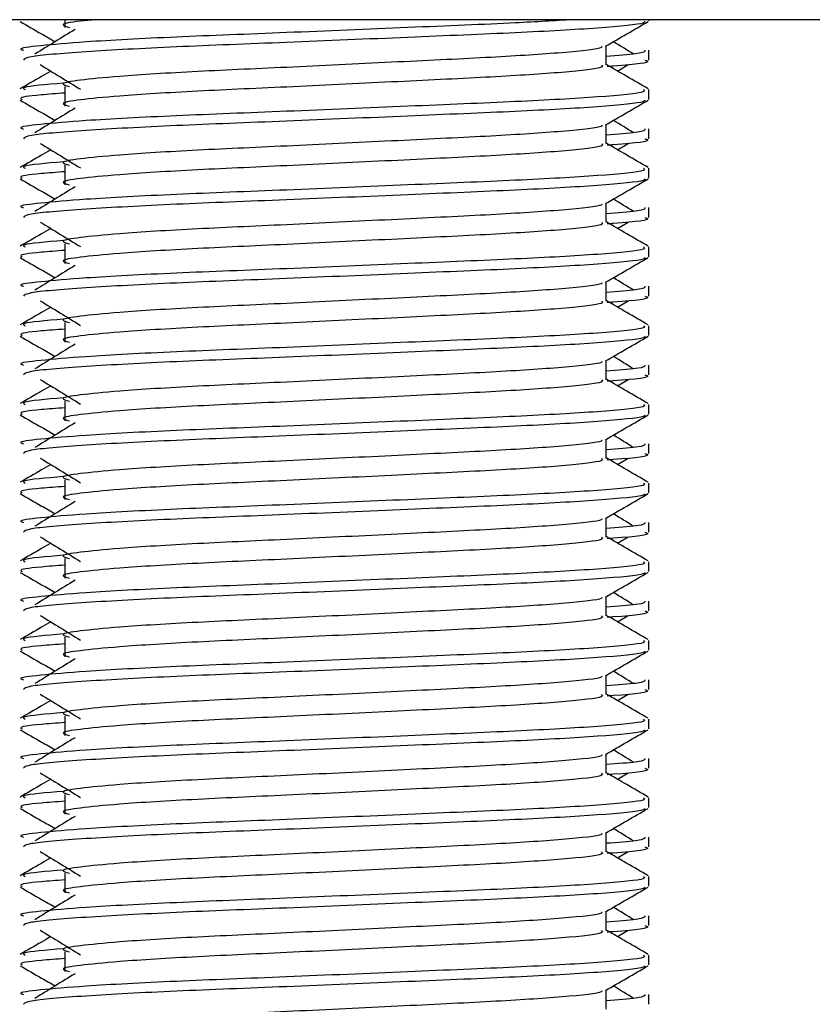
# Model space of a CAD drawing. Header units: millimetres. Extents: x 0 to 420, y 0 to 297.
# Tile 54 of 63: x 342.26 to 345.35, y 154.88 to 158.72. Entities that reach past the tile are written whole.
import ezdxf

# ---------------------------------------------------------------- set-up
doc = ezdxf.new("R2010")
doc.units = ezdxf.units.MM

msp = doc.modelspace()

# ---------------------------------------------------------------- linework, layer by layer
at = {"color": 7, "linetype": 'Continuous', "lineweight": 25}
for p, q in [((350.0075, 158.7212), (336.9732, 158.7212)), ((342.4401, 158.7212), (342.4401, 158.6914)), ((344.7171, 158.7171), (344.7171, 158.7212)), ((344.5511, 158.5449), (344.5511, 158.6197)), ((344.7171, 158.5639), (344.7171, 158.6021)), ((344.5953, 158.5209), (344.6364, 158.546)), ((342.4401, 158.4614), (342.4401, 158.3847)), ((344.7171, 158.4105), (344.7171, 158.4487)), ((344.5511, 158.2382), (344.5511, 158.313)), ((344.7171, 158.2572), (344.7171, 158.2954)), ((344.5953, 158.2142), (344.6364, 158.2393)), ((342.4401, 158.1547), (342.4401, 158.078)), ((344.7171, 158.1038), (344.7171, 158.142)), ((344.5511, 157.9315), (344.5511, 158.0063)), ((344.7171, 157.9505), (344.7171, 157.9887)), ((344.5953, 157.9075), (344.6364, 157.9326)), ((342.4401, 157.848), (342.4401, 157.7713)), ((344.7171, 157.7971), (344.7171, 157.8353)), ((344.5511, 157.6248), (344.5511, 157.6996)), ((344.7171, 157.6438), (344.7171, 157.682)), ((344.5953, 157.6008), (344.6364, 157.6259)), ((342.4401, 157.5413), (342.4401, 157.4646)), ((344.7171, 157.4904), (344.7171, 157.5286)), ((344.5511, 157.3181), (344.5511, 157.3929)), ((344.7171, 157.3371), (344.7171, 157.3753)), ((344.5953, 157.2941), (344.6364, 157.3192)), ((342.4401, 157.2346), (342.4401, 157.1579)), ((344.7171, 157.1837), (344.7171, 157.2219)), ((344.5511, 157.0114), (344.5511, 157.0862)), ((344.7171, 157.0304), (344.7171, 157.0686)), ((344.5953, 156.9874), (344.6364, 157.0126)), ((342.4401, 156.9279), (342.4401, 156.8513)), ((344.7171, 156.877), (344.7171, 156.9152)), ((344.5511, 156.7047), (344.5511, 156.7795)), ((344.7171, 156.7237), (344.7171, 156.7619)), ((344.5953, 156.6807), (344.6364, 156.7059)), ((342.4401, 156.6212), (342.4401, 156.5446)), ((344.7171, 156.5703), (344.7171, 156.6086)), ((344.5511, 156.398), (344.5511, 156.4728)), ((344.7171, 156.417), (344.7171, 156.4553)), ((344.5953, 156.374), (344.6364, 156.3992)), ((342.4401, 156.3145), (342.4401, 156.2379)), ((344.7171, 156.2636), (344.7171, 156.3019)), ((344.5511, 156.0914), (344.5511, 156.1661)), ((344.7171, 156.1103), (344.7171, 156.1486)), ((344.5953, 156.0673), (344.6364, 156.0925)), ((342.4401, 156.0079), (342.4401, 155.9312)), ((344.7171, 155.9569), (344.7171, 155.9952)), ((344.5511, 155.7847), (344.5511, 155.8594)), ((344.7171, 155.8036), (344.7171, 155.8419)), ((344.5953, 155.7607), (344.6364, 155.7858)), ((342.4401, 155.7012), (342.4401, 155.6245)), ((344.7171, 155.6502), (344.7171, 155.6885)), ((344.5511, 155.478), (344.5511, 155.5528)), ((344.7171, 155.497), (344.7171, 155.5352)), ((344.5953, 155.454), (344.6364, 155.4791)), ((342.4401, 155.3945), (342.4401, 155.3178)), ((344.7171, 155.3436), (344.7171, 155.3818)), ((344.5511, 155.1713), (344.5511, 155.2461)), ((344.7171, 155.1903), (344.7171, 155.2285)), ((344.5953, 155.1473), (344.6364, 155.1724)), ((342.4401, 155.0878), (342.4401, 155.0111)), ((344.7171, 155.0369), (344.7171, 155.0751)), ((344.5511, 154.8646), (344.5511, 154.9394)), ((344.7171, 154.8836), (344.7171, 154.9218))]:
    msp.add_line(p, q, dxfattribs=at)
for points, knots in [([(344.4197, 158.7212), (344.3498, 158.717), (344.1799, 158.7067), (343.7771, 158.6908), (343.3067, 158.6705), (342.8579, 158.6535), (342.5252, 158.6361), (342.3387, 158.6195), (342.2535, 158.6094), (342.2741, 158.6035), (342.2789, 158.6021)], [0, 0, 0, 0, 0.107555, 0.261631, 0.420083, 0.572451, 0.728645, 0.848713, 0.964716, 1, 1, 1, 1]), ([(342.2665, 158.7141), (342.2942, 158.698), (342.3395, 158.6718), (342.3847, 158.6456), (342.4022, 158.6355)], [0, 0, 0, 0, 0.61317, 1, 1, 1, 1]), ([(344.7024, 158.7138), (344.7015, 158.7119), (344.6976, 158.704), (344.5391, 158.6881), (344.2149, 158.6702), (343.7797, 158.6524), (343.3064, 158.6322), (342.8564, 158.6152), (342.5023, 158.5962), (342.2889, 158.5781), (342.2823, 158.5681), (342.2795, 158.5639)], [0, 0, 0, 0, 0.0399117, 0.1661575, 0.2890582, 0.4118359, 0.5381002, 0.6595169, 0.7839817, 0.9096926, 1, 1, 1, 1]), ([(342.5609, 158.7212), (342.5399, 158.7193), (342.4668, 158.7125), (342.4166, 158.7031), (342.4452, 158.6948), (342.458, 158.6911)], [0, 0, 0, 0, 0.182373, 0.635978, 1, 1, 1, 1]), ([(344.5478, 158.6177), (344.5755, 158.6338), (344.631, 158.6659), (344.6864, 158.698), (344.7142, 158.7141)], [0, 0, 0, 0, 0.499936, 1, 1, 1, 1]), ([(342.4798, 158.683), (342.4536, 158.667), (342.4014, 158.635), (342.3492, 158.603), (342.3231, 158.587)], [0, 0, 0, 0, 0.49999, 1, 1, 1, 1]), ([(344.5323, 158.6175), (344.5335, 158.6158), (344.5392, 158.6081), (344.3947, 158.5923), (344.1174, 158.5744), (343.7404, 158.5566), (343.331, 158.5363), (342.9433, 158.5193), (342.6568, 158.5019), (342.4917, 158.4853), (342.4146, 158.473), (342.4447, 158.4648), (342.4581, 158.4611)], [0, 0, 0, 0, 0.0351066, 0.1561349, 0.2739528, 0.3916527, 0.5126988, 0.6290926, 0.7484115, 0.8401345, 0.9287498, 1, 1, 1, 1]), ([(344.6575, 158.587), (344.6315, 158.603), (344.6051, 158.6192), (344.5787, 158.6353), (344.5785, 158.6355)], [0, 0, 0, 0, 0.9898318, 1, 1, 1, 1]), ([(344.7017, 158.6021), (344.7024, 158.5975), (344.7036, 158.5898), (344.5954, 158.5813), (344.5511, 158.5779)], [0, 0, 0, 0, 0.590683, 1, 1, 1, 1]), ([(342.3443, 158.546), (342.3704, 158.53), (342.4227, 158.498), (342.4749, 158.466), (342.501, 158.45)], [0, 0, 0, 0, 0.500011, 1, 1, 1, 1]), ([(344.5327, 158.5446), (344.5361, 158.5417), (344.5462, 158.5328), (344.3969, 158.5156), (344.1169, 158.4977), (343.7406, 158.4799), (343.331, 158.4596), (342.9433, 158.4427), (342.6568, 158.4253), (342.4917, 158.4086), (342.4146, 158.3964), (342.4446, 158.3881), (342.458, 158.3844)], [0, 0, 0, 0, 0.059132, 0.177163, 0.292064, 0.406849, 0.524898, 0.638409, 0.754774, 0.844226, 0.930647, 1, 1, 1, 1]), ([(344.7148, 158.4518), (344.687, 158.4678), (344.6325, 158.4994), (344.5779, 158.5309), (344.5511, 158.5465)], [0, 0, 0, 0, 0.508368, 1, 1, 1, 1]), ([(344.7012, 158.5639), (344.7057, 158.5624), (344.7286, 158.5551), (344.6695, 158.5459), (344.5624, 158.5391), (344.5544, 158.5386)], [0, 0, 0, 0, 0.18373, 0.938556, 1, 1, 1, 1]), ([(342.3853, 158.5209), (342.3732, 158.5139), (342.3334, 158.4908), (342.2936, 158.4678), (342.2659, 158.4518)], [0, 0, 0, 0, 0.303338, 1, 1, 1, 1]), ([(342.4333, 158.4738), (342.3669, 158.4682), (342.2649, 158.4595), (342.2797, 158.4515), (342.2848, 158.4487)], [0, 0, 0, 0, 0.651043, 1, 1, 1, 1]), ([(344.6958, 158.4487), (344.6997, 158.4458), (344.7112, 158.4369), (344.5387, 158.4198), (344.2149, 158.4019), (343.7798, 158.384), (343.306, 158.3638), (342.8581, 158.3468), (342.5252, 158.3294), (342.3387, 158.3128), (342.2535, 158.3027), (342.2741, 158.2968), (342.2789, 158.2954)], [0, 0, 0, 0, 0.061077, 0.184512, 0.304677, 0.424721, 0.548174, 0.666888, 0.788581, 0.882129, 0.97251, 1, 1, 1, 1]), ([(342.4401, 158.4352), (342.4075, 158.4328), (342.3073, 158.4255), (342.2595, 158.4177), (342.2711, 158.4118), (342.2737, 158.4105)], [0, 0, 0, 0, 0.270543, 0.831179, 1, 1, 1, 1]), ([(342.2665, 158.4074), (342.2942, 158.3913), (342.3395, 158.3651), (342.3847, 158.3389), (342.4022, 158.3288)], [0, 0, 0, 0, 0.61317, 1, 1, 1, 1]), ([(344.7024, 158.4072), (344.7015, 158.4053), (344.6976, 158.3973), (344.5391, 158.3814), (344.2149, 158.3636), (343.7797, 158.3457), (343.3064, 158.3255), (342.8564, 158.3085), (342.5023, 158.2895), (342.2889, 158.2714), (342.2823, 158.2614), (342.2795, 158.2572)], [0, 0, 0, 0, 0.039912, 0.166158, 0.289058, 0.411836, 0.5381, 0.659517, 0.783982, 0.909693, 1, 1, 1, 1]), ([(344.5478, 158.311), (344.5755, 158.3271), (344.631, 158.3592), (344.6864, 158.3913), (344.7142, 158.4074)], [0, 0, 0, 0, 0.499936, 1, 1, 1, 1]), ([(342.4798, 158.3763), (342.4536, 158.3603), (342.4014, 158.3283), (342.3492, 158.2963), (342.3231, 158.2803)], [0, 0, 0, 0, 0.49999, 1, 1, 1, 1]), ([(344.5323, 158.3108), (344.5335, 158.3091), (344.5392, 158.3014), (344.3947, 158.2856), (344.1174, 158.2677), (343.7404, 158.2499), (343.331, 158.2296), (342.9433, 158.2127), (342.6568, 158.1952), (342.4917, 158.1786), (342.4146, 158.1664), (342.4447, 158.1581), (342.4581, 158.1544)], [0, 0, 0, 0, 0.0351066, 0.1561349, 0.2739528, 0.3916527, 0.5126988, 0.6290926, 0.7484115, 0.8401345, 0.9287498, 1, 1, 1, 1]), ([(344.6575, 158.2803), (344.6315, 158.2963), (344.6051, 158.3125), (344.5787, 158.3286), (344.5785, 158.3288)], [0, 0, 0, 0, 0.989832, 1, 1, 1, 1]), ([(344.7017, 158.2954), (344.7024, 158.2908), (344.7036, 158.2831), (344.5954, 158.2746), (344.5511, 158.2712)], [0, 0, 0, 0, 0.590683, 1, 1, 1, 1]), ([(342.3443, 158.2393), (342.3704, 158.2233), (342.4227, 158.1913), (342.4749, 158.1593), (342.501, 158.1433)], [0, 0, 0, 0, 0.500011, 1, 1, 1, 1]), ([(344.5327, 158.238), (344.5361, 158.235), (344.5462, 158.2261), (344.3969, 158.2089), (344.1169, 158.191), (343.7406, 158.1732), (343.331, 158.153), (342.9433, 158.136), (342.6568, 158.1186), (342.4917, 158.1019), (342.4146, 158.0897), (342.4446, 158.0814), (342.458, 158.0777)], [0, 0, 0, 0, 0.059132, 0.177163, 0.292064, 0.406849, 0.524898, 0.638409, 0.754774, 0.844226, 0.930647, 1, 1, 1, 1]), ([(344.7148, 158.1451), (344.687, 158.1611), (344.6325, 158.1927), (344.5779, 158.2243), (344.5511, 158.2398)], [0, 0, 0, 0, 0.508368, 1, 1, 1, 1]), ([(344.7012, 158.2572), (344.7057, 158.2557), (344.7286, 158.2484), (344.6695, 158.2392), (344.5624, 158.2324), (344.5544, 158.2319)], [0, 0, 0, 0, 0.18373, 0.938556, 1, 1, 1, 1]), ([(342.3853, 158.2142), (342.3732, 158.2072), (342.3334, 158.1841), (342.2936, 158.1611), (342.2659, 158.1451)], [0, 0, 0, 0, 0.3033381, 1, 1, 1, 1]), ([(342.4333, 158.1671), (342.3669, 158.1615), (342.2649, 158.1528), (342.2797, 158.1448), (342.2848, 158.142)], [0, 0, 0, 0, 0.651043, 1, 1, 1, 1]), ([(344.6958, 158.142), (344.6997, 158.1391), (344.7112, 158.1302), (344.5387, 158.1131), (344.2149, 158.0952), (343.7798, 158.0774), (343.306, 158.0571), (342.8581, 158.0401), (342.5252, 158.0227), (342.3387, 158.0061), (342.2535, 157.996), (342.2741, 157.9901), (342.2789, 157.9887)], [0, 0, 0, 0, 0.061077, 0.184512, 0.304677, 0.424721, 0.548174, 0.666888, 0.788581, 0.882129, 0.97251, 1, 1, 1, 1]), ([(342.4401, 158.1285), (342.4075, 158.1262), (342.3073, 158.1188), (342.2595, 158.111), (342.2711, 158.1051), (342.2737, 158.1038)], [0, 0, 0, 0, 0.270543, 0.831179, 1, 1, 1, 1]), ([(342.2665, 158.1007), (342.2942, 158.0846), (342.3395, 158.0584), (342.3847, 158.0323), (342.4022, 158.0221)], [0, 0, 0, 0, 0.61317, 1, 1, 1, 1]), ([(344.7024, 158.1005), (344.7015, 158.0986), (344.6976, 158.0906), (344.5391, 158.0747), (344.2149, 158.0569), (343.7797, 158.039), (343.3064, 158.0188), (342.8564, 158.0018), (342.5023, 157.9828), (342.2889, 157.9647), (342.2823, 157.9547), (342.2795, 157.9505)], [0, 0, 0, 0, 0.039912, 0.166158, 0.289058, 0.411836, 0.5381, 0.659517, 0.783982, 0.909693, 1, 1, 1, 1]), ([(344.5478, 158.0044), (344.5755, 158.0204), (344.631, 158.0525), (344.6864, 158.0846), (344.7142, 158.1007)], [0, 0, 0, 0, 0.499936, 1, 1, 1, 1]), ([(342.4798, 158.0696), (342.4536, 158.0536), (342.4014, 158.0216), (342.3492, 157.9896), (342.3231, 157.9736)], [0, 0, 0, 0, 0.49999, 1, 1, 1, 1]), ([(344.5323, 158.0041), (344.5335, 158.0024), (344.5392, 157.9947), (344.3947, 157.9789), (344.1174, 157.961), (343.7404, 157.9432), (343.331, 157.9229), (342.9433, 157.906), (342.6568, 157.8886), (342.4917, 157.8719), (342.4146, 157.8597), (342.4447, 157.8514), (342.4581, 157.8477)], [0, 0, 0, 0, 0.0351066, 0.1561349, 0.2739528, 0.3916527, 0.5126988, 0.6290926, 0.7484115, 0.8401345, 0.9287498, 1, 1, 1, 1]), ([(344.6575, 157.9736), (344.6315, 157.9896), (344.6051, 158.0058), (344.5787, 158.022), (344.5785, 158.0221)], [0, 0, 0, 0, 0.989832, 1, 1, 1, 1]), ([(344.7017, 157.9887), (344.7024, 157.9841), (344.7036, 157.9764), (344.5954, 157.9679), (344.5511, 157.9645)], [0, 0, 0, 0, 0.590683, 1, 1, 1, 1]), ([(342.3443, 157.9326), (342.3704, 157.9166), (342.4227, 157.8846), (342.4749, 157.8526), (342.501, 157.8366)], [0, 0, 0, 0, 0.500011, 1, 1, 1, 1]), ([(344.5327, 157.9313), (344.5361, 157.9283), (344.5462, 157.9194), (344.3969, 157.9022), (344.1169, 157.8844), (343.7406, 157.8665), (343.331, 157.8463), (342.9433, 157.8293), (342.6568, 157.8119), (342.4917, 157.7952), (342.4146, 157.783), (342.4446, 157.7747), (342.458, 157.7711)], [0, 0, 0, 0, 0.059132, 0.177163, 0.292064, 0.406849, 0.524898, 0.638409, 0.754774, 0.844226, 0.930647, 1, 1, 1, 1]), ([(344.7148, 157.8384), (344.687, 157.8544), (344.6325, 157.886), (344.5779, 157.9176), (344.5511, 157.9331)], [0, 0, 0, 0, 0.508368, 1, 1, 1, 1]), ([(344.7012, 157.9505), (344.7057, 157.949), (344.7286, 157.9417), (344.6695, 157.9325), (344.5624, 157.9257), (344.5544, 157.9252)], [0, 0, 0, 0, 0.18373, 0.938556, 1, 1, 1, 1]), ([(342.3853, 157.9075), (342.3732, 157.9005), (342.3334, 157.8775), (342.2936, 157.8544), (342.2659, 157.8384)], [0, 0, 0, 0, 0.3033381, 1, 1, 1, 1]), ([(342.4333, 157.8604), (342.3669, 157.8548), (342.2649, 157.8461), (342.2797, 157.8381), (342.2848, 157.8353)], [0, 0, 0, 0, 0.651043, 1, 1, 1, 1]), ([(344.6958, 157.8353), (344.6997, 157.8324), (344.7112, 157.8235), (344.5387, 157.8064), (344.2149, 157.7885), (343.7798, 157.7707), (343.306, 157.7504), (342.8581, 157.7335), (342.5252, 157.7161), (342.3387, 157.6994), (342.2535, 157.6894), (342.2741, 157.6834), (342.2789, 157.682)], [0, 0, 0, 0, 0.0610772, 0.1845123, 0.3046768, 0.4247211, 0.5481742, 0.6668878, 0.7885815, 0.8821287, 0.9725098, 1, 1, 1, 1]), ([(342.4401, 157.8219), (342.4075, 157.8195), (342.3073, 157.8121), (342.2595, 157.8044), (342.2711, 157.7984), (342.2737, 157.7971)], [0, 0, 0, 0, 0.270543, 0.831179, 1, 1, 1, 1]), ([(342.2665, 157.794), (342.2942, 157.7779), (342.3395, 157.7518), (342.3847, 157.7256), (342.4022, 157.7154)], [0, 0, 0, 0, 0.61317, 1, 1, 1, 1]), ([(344.7024, 157.7938), (344.7015, 157.7919), (344.6976, 157.784), (344.5391, 157.7681), (344.2149, 157.7502), (343.7797, 157.7323), (343.3064, 157.7121), (342.8564, 157.6951), (342.5023, 157.6761), (342.2889, 157.6581), (342.2823, 157.648), (342.2795, 157.6438)], [0, 0, 0, 0, 0.039912, 0.166158, 0.289058, 0.411836, 0.5381, 0.659517, 0.783982, 0.909693, 1, 1, 1, 1]), ([(344.5478, 157.6977), (344.5755, 157.7137), (344.631, 157.7458), (344.6864, 157.7779), (344.7142, 157.794)], [0, 0, 0, 0, 0.499936, 1, 1, 1, 1]), ([(342.4798, 157.763), (342.4536, 157.747), (342.4014, 157.7149), (342.3492, 157.6829), (342.3231, 157.6669)], [0, 0, 0, 0, 0.49999, 1, 1, 1, 1]), ([(344.5323, 157.6974), (344.5335, 157.6957), (344.5392, 157.688), (344.3947, 157.6722), (344.1174, 157.6543), (343.7404, 157.6365), (343.331, 157.6162), (342.9433, 157.5993), (342.6568, 157.5819), (342.4917, 157.5652), (342.4146, 157.553), (342.4447, 157.5447), (342.4581, 157.541)], [0, 0, 0, 0, 0.0351066, 0.1561349, 0.2739528, 0.3916527, 0.5126988, 0.6290926, 0.7484115, 0.8401345, 0.9287498, 1, 1, 1, 1]), ([(344.6575, 157.6669), (344.6315, 157.6829), (344.6051, 157.6991), (344.5787, 157.7153), (344.5785, 157.7154)], [0, 0, 0, 0, 0.989832, 1, 1, 1, 1]), ([(344.7017, 157.682), (344.7024, 157.6774), (344.7036, 157.6697), (344.5954, 157.6613), (344.5511, 157.6578)], [0, 0, 0, 0, 0.590683, 1, 1, 1, 1]), ([(342.3443, 157.6259), (342.3704, 157.6099), (342.4227, 157.5779), (342.4749, 157.5459), (342.501, 157.5299)], [0, 0, 0, 0, 0.500011, 1, 1, 1, 1]), ([(344.5327, 157.6246), (344.5361, 157.6216), (344.5462, 157.6127), (344.3969, 157.5956), (344.1169, 157.5777), (343.7406, 157.5598), (343.331, 157.5396), (342.9433, 157.5226), (342.6568, 157.5052), (342.4917, 157.4886), (342.4146, 157.4763), (342.4446, 157.468), (342.458, 157.4644)], [0, 0, 0, 0, 0.059132, 0.177163, 0.292064, 0.406849, 0.524898, 0.638409, 0.754774, 0.844226, 0.930647, 1, 1, 1, 1]), ([(344.7148, 157.5317), (344.687, 157.5477), (344.6325, 157.5793), (344.5779, 157.6109), (344.5511, 157.6264)], [0, 0, 0, 0, 0.508368, 1, 1, 1, 1]), ([(344.7012, 157.6438), (344.7057, 157.6423), (344.7286, 157.635), (344.6695, 157.6259), (344.5624, 157.619), (344.5544, 157.6185)], [0, 0, 0, 0, 0.18373, 0.938556, 1, 1, 1, 1]), ([(342.3853, 157.6008), (342.3732, 157.5938), (342.3334, 157.5708), (342.2936, 157.5477), (342.2659, 157.5317)], [0, 0, 0, 0, 0.3033381, 1, 1, 1, 1]), ([(342.4333, 157.5538), (342.3669, 157.5481), (342.2649, 157.5394), (342.2797, 157.5314), (342.2848, 157.5286)], [0, 0, 0, 0, 0.651043, 1, 1, 1, 1]), ([(344.6958, 157.5286), (344.6997, 157.5257), (344.7112, 157.5168), (344.5387, 157.4997), (344.2149, 157.4818), (343.7798, 157.464), (343.306, 157.4437), (342.8581, 157.4268), (342.5252, 157.4094), (342.3387, 157.3927), (342.2535, 157.3827), (342.2741, 157.3767), (342.2789, 157.3753)], [0, 0, 0, 0, 0.0610772, 0.1845123, 0.3046768, 0.4247211, 0.5481742, 0.6668878, 0.7885815, 0.8821287, 0.9725098, 1, 1, 1, 1]), ([(342.4401, 157.5152), (342.4075, 157.5128), (342.3073, 157.5054), (342.2595, 157.4977), (342.2711, 157.4917), (342.2737, 157.4904)], [0, 0, 0, 0, 0.270543, 0.831179, 1, 1, 1, 1]), ([(342.2665, 157.4873), (342.2942, 157.4712), (342.3395, 157.4451), (342.3847, 157.4189), (342.4022, 157.4087)], [0, 0, 0, 0, 0.61317, 1, 1, 1, 1]), ([(344.7024, 157.4871), (344.7015, 157.4852), (344.6976, 157.4773), (344.5391, 157.4614), (344.2149, 157.4435), (343.7797, 157.4256), (343.3064, 157.4054), (342.8564, 157.3884), (342.5023, 157.3695), (342.2889, 157.3514), (342.2823, 157.3413), (342.2795, 157.3371)], [0, 0, 0, 0, 0.039912, 0.166158, 0.289058, 0.411836, 0.5381, 0.659517, 0.783982, 0.909693, 1, 1, 1, 1]), ([(344.5478, 157.391), (344.5755, 157.407), (344.631, 157.4391), (344.6864, 157.4712), (344.7142, 157.4873)], [0, 0, 0, 0, 0.499936, 1, 1, 1, 1]), ([(342.4798, 157.4563), (342.4536, 157.4403), (342.4014, 157.4082), (342.3492, 157.3762), (342.3231, 157.3602)], [0, 0, 0, 0, 0.49999, 1, 1, 1, 1]), ([(344.5323, 157.3907), (344.5335, 157.389), (344.5392, 157.3813), (344.3947, 157.3655), (344.1174, 157.3477), (343.7404, 157.3298), (343.331, 157.3096), (342.9433, 157.2926), (342.6568, 157.2752), (342.4917, 157.2585), (342.4146, 157.2463), (342.4447, 157.238), (342.4581, 157.2343)], [0, 0, 0, 0, 0.0351066, 0.1561349, 0.2739528, 0.3916527, 0.5126988, 0.6290926, 0.7484115, 0.8401345, 0.9287498, 1, 1, 1, 1]), ([(344.6575, 157.3602), (344.6315, 157.3762), (344.6051, 157.3924), (344.5787, 157.4086), (344.5785, 157.4087)], [0, 0, 0, 0, 0.989832, 1, 1, 1, 1]), ([(344.7017, 157.3753), (344.7024, 157.3707), (344.7036, 157.363), (344.5954, 157.3546), (344.5511, 157.3511)], [0, 0, 0, 0, 0.590683, 1, 1, 1, 1]), ([(342.3443, 157.3192), (342.3704, 157.3032), (342.4227, 157.2712), (342.4749, 157.2392), (342.501, 157.2232)], [0, 0, 0, 0, 0.500011, 1, 1, 1, 1]), ([(344.5327, 157.3179), (344.5361, 157.3149), (344.5462, 157.306), (344.3969, 157.2889), (344.1169, 157.271), (343.7406, 157.2531), (343.331, 157.2329), (342.9433, 157.2159), (342.6568, 157.1985), (342.4917, 157.1819), (342.4146, 157.1696), (342.4446, 157.1614), (342.458, 157.1577)], [0, 0, 0, 0, 0.059132, 0.177163, 0.292064, 0.406849, 0.524898, 0.638409, 0.754774, 0.844226, 0.930647, 1, 1, 1, 1]), ([(344.7148, 157.225), (344.687, 157.241), (344.6325, 157.2726), (344.5779, 157.3042), (344.5511, 157.3197)], [0, 0, 0, 0, 0.508368, 1, 1, 1, 1]), ([(344.7012, 157.3371), (344.7057, 157.3357), (344.7286, 157.3283), (344.6695, 157.3192), (344.5624, 157.3123), (344.5544, 157.3118)], [0, 0, 0, 0, 0.18373, 0.938556, 1, 1, 1, 1]), ([(342.3853, 157.2941), (342.3732, 157.2871), (342.3334, 157.2641), (342.2936, 157.241), (342.2659, 157.225)], [0, 0, 0, 0, 0.303338, 1, 1, 1, 1]), ([(342.4333, 157.2471), (342.3669, 157.2414), (342.2649, 157.2327), (342.2797, 157.2247), (342.2848, 157.2219)], [0, 0, 0, 0, 0.651043, 1, 1, 1, 1]), ([(344.6958, 157.2219), (344.6997, 157.219), (344.7112, 157.2101), (344.5387, 157.193), (344.2149, 157.1751), (343.7798, 157.1573), (343.306, 157.137), (342.8581, 157.1201), (342.5252, 157.1027), (342.3387, 157.086), (342.2535, 157.076), (342.2741, 157.07), (342.2789, 157.0686)], [0, 0, 0, 0, 0.0610772, 0.1845123, 0.3046768, 0.4247211, 0.5481742, 0.6668878, 0.7885815, 0.8821287, 0.9725098, 1, 1, 1, 1]), ([(342.4401, 157.2085), (342.4075, 157.2061), (342.3073, 157.1988), (342.2595, 157.191), (342.2711, 157.1851), (342.2737, 157.1837)], [0, 0, 0, 0, 0.270543, 0.831179, 1, 1, 1, 1]), ([(342.2665, 157.1806), (342.2942, 157.1646), (342.3395, 157.1384), (342.3847, 157.1122), (342.4022, 157.1021)], [0, 0, 0, 0, 0.61317, 1, 1, 1, 1]), ([(344.7024, 157.1804), (344.7015, 157.1785), (344.6976, 157.1706), (344.5391, 157.1547), (344.2149, 157.1368), (343.7797, 157.119), (343.3064, 157.0987), (342.8564, 157.0817), (342.5023, 157.0628), (342.2889, 157.0447), (342.2823, 157.0346), (342.2795, 157.0304)], [0, 0, 0, 0, 0.039912, 0.166158, 0.289058, 0.411836, 0.5381, 0.659517, 0.783982, 0.909693, 1, 1, 1, 1]), ([(344.5478, 157.0843), (344.5755, 157.1003), (344.631, 157.1325), (344.6864, 157.1646), (344.7142, 157.1806)], [0, 0, 0, 0, 0.499936, 1, 1, 1, 1]), ([(342.4798, 157.1496), (342.4536, 157.1336), (342.4014, 157.1016), (342.3492, 157.0695), (342.3231, 157.0535)], [0, 0, 0, 0, 0.49999, 1, 1, 1, 1]), ([(344.5323, 157.084), (344.5335, 157.0823), (344.5392, 157.0746), (344.3947, 157.0588), (344.1174, 157.041), (343.7404, 157.0231), (343.331, 157.0029), (342.9433, 156.9859), (342.6568, 156.9685), (342.4917, 156.9518), (342.4146, 156.9396), (342.4447, 156.9313), (342.4581, 156.9276)], [0, 0, 0, 0, 0.0351066, 0.1561349, 0.2739528, 0.3916527, 0.5126988, 0.6290926, 0.7484115, 0.8401345, 0.9287498, 1, 1, 1, 1]), ([(344.6575, 157.0535), (344.6315, 157.0695), (344.6051, 157.0857), (344.5787, 157.1019), (344.5785, 157.1021)], [0, 0, 0, 0, 0.989832, 1, 1, 1, 1]), ([(344.7017, 157.0686), (344.7024, 157.0641), (344.7036, 157.0563), (344.5954, 157.0479), (344.5511, 157.0444)], [0, 0, 0, 0, 0.590683, 1, 1, 1, 1]), ([(342.3443, 157.0126), (342.3704, 156.9965), (342.4227, 156.9645), (342.4749, 156.9325), (342.501, 156.9165)], [0, 0, 0, 0, 0.500011, 1, 1, 1, 1]), ([(344.5327, 157.0112), (344.5361, 157.0082), (344.5462, 156.9993), (344.3969, 156.9822), (344.1169, 156.9643), (343.7406, 156.9464), (343.331, 156.9262), (342.9433, 156.9092), (342.6568, 156.8918), (342.4917, 156.8752), (342.4146, 156.8629), (342.4446, 156.8547), (342.458, 156.851)], [0, 0, 0, 0, 0.059132, 0.177163, 0.292064, 0.406849, 0.524898, 0.638409, 0.754774, 0.844226, 0.930647, 1, 1, 1, 1]), ([(344.7148, 156.9183), (344.687, 156.9343), (344.6325, 156.9659), (344.5779, 156.9975), (344.5511, 157.013)], [0, 0, 0, 0, 0.508368, 1, 1, 1, 1]), ([(344.7012, 157.0304), (344.7057, 157.029), (344.7286, 157.0216), (344.6695, 157.0125), (344.5624, 157.0056), (344.5544, 157.0051)], [0, 0, 0, 0, 0.18373, 0.938556, 1, 1, 1, 1]), ([(342.3853, 156.9874), (342.3732, 156.9804), (342.3334, 156.9574), (342.2936, 156.9343), (342.2659, 156.9183)], [0, 0, 0, 0, 0.3033381, 1, 1, 1, 1]), ([(342.4333, 156.9404), (342.3669, 156.9347), (342.2649, 156.926), (342.2797, 156.918), (342.2848, 156.9152)], [0, 0, 0, 0, 0.651043, 1, 1, 1, 1]), ([(344.6958, 156.9152), (344.6997, 156.9123), (344.7112, 156.9034), (344.5387, 156.8863), (344.2149, 156.8684), (343.7798, 156.8506), (343.306, 156.8304), (342.8581, 156.8134), (342.5252, 156.796), (342.3387, 156.7793), (342.2535, 156.7693), (342.2741, 156.7633), (342.2789, 156.7619)], [0, 0, 0, 0, 0.061077, 0.184512, 0.304677, 0.424721, 0.548174, 0.666888, 0.788581, 0.882129, 0.97251, 1, 1, 1, 1]), ([(342.4401, 156.9018), (342.4075, 156.8994), (342.3073, 156.8921), (342.2595, 156.8843), (342.2711, 156.8784), (342.2737, 156.877)], [0, 0, 0, 0, 0.270543, 0.831179, 1, 1, 1, 1]), ([(342.2665, 156.8739), (342.2942, 156.8579), (342.3395, 156.8317), (342.3847, 156.8055), (342.4022, 156.7954)], [0, 0, 0, 0, 0.61317, 1, 1, 1, 1]), ([(344.7024, 156.8737), (344.7015, 156.8718), (344.6976, 156.8639), (344.5391, 156.848), (344.2149, 156.8301), (343.7797, 156.8123), (343.3064, 156.792), (342.8564, 156.7751), (342.5023, 156.7561), (342.2889, 156.738), (342.2823, 156.7279), (342.2795, 156.7237)], [0, 0, 0, 0, 0.0399117, 0.1661575, 0.2890582, 0.4118359, 0.5381002, 0.6595169, 0.7839817, 0.9096926, 1, 1, 1, 1]), ([(344.5478, 156.7776), (344.5755, 156.7936), (344.631, 156.8258), (344.6864, 156.8579), (344.7142, 156.8739)], [0, 0, 0, 0, 0.499936, 1, 1, 1, 1]), ([(342.4798, 156.8429), (342.4536, 156.8269), (342.4014, 156.7949), (342.3492, 156.7629), (342.3231, 156.7468)], [0, 0, 0, 0, 0.49999, 1, 1, 1, 1]), ([(344.5323, 156.7774), (344.5335, 156.7756), (344.5392, 156.7679), (344.3947, 156.7521), (344.1174, 156.7343), (343.7404, 156.7164), (343.331, 156.6962), (342.9433, 156.6792), (342.6568, 156.6618), (342.4917, 156.6452), (342.4146, 156.6329), (342.4447, 156.6246), (342.4581, 156.621)], [0, 0, 0, 0, 0.0351066, 0.1561349, 0.2739528, 0.3916527, 0.5126988, 0.6290926, 0.7484115, 0.8401345, 0.9287498, 1, 1, 1, 1]), ([(344.6575, 156.7468), (344.6315, 156.7629), (344.6051, 156.779), (344.5787, 156.7952), (344.5785, 156.7954)], [0, 0, 0, 0, 0.989832, 1, 1, 1, 1]), ([(344.7017, 156.7619), (344.7024, 156.7574), (344.7036, 156.7496), (344.5954, 156.7412), (344.5511, 156.7377)], [0, 0, 0, 0, 0.590683, 1, 1, 1, 1]), ([(342.3443, 156.7059), (342.3704, 156.6899), (342.4227, 156.6578), (342.4749, 156.6258), (342.501, 156.6098)], [0, 0, 0, 0, 0.5000113, 1, 1, 1, 1]), ([(344.5327, 156.7045), (344.5361, 156.7015), (344.5462, 156.6926), (344.3969, 156.6755), (344.1169, 156.6576), (343.7406, 156.6397), (343.331, 156.6195), (342.9433, 156.6025), (342.6568, 156.5851), (342.4917, 156.5685), (342.4146, 156.5562), (342.4446, 156.548), (342.458, 156.5443)], [0, 0, 0, 0, 0.059132, 0.177163, 0.292064, 0.406849, 0.524898, 0.638409, 0.754774, 0.844226, 0.930647, 1, 1, 1, 1]), ([(344.7148, 156.6116), (344.687, 156.6277), (344.6325, 156.6592), (344.5779, 156.6908), (344.5511, 156.7063)], [0, 0, 0, 0, 0.5083681, 1, 1, 1, 1]), ([(344.7012, 156.7237), (344.7057, 156.7223), (344.7286, 156.7149), (344.6695, 156.7058), (344.5624, 156.6989), (344.5544, 156.6984)], [0, 0, 0, 0, 0.18373, 0.938556, 1, 1, 1, 1]), ([(342.3853, 156.6807), (342.3732, 156.6737), (342.3334, 156.6507), (342.2936, 156.6277), (342.2659, 156.6116)], [0, 0, 0, 0, 0.3033381, 1, 1, 1, 1]), ([(342.4333, 156.6337), (342.3669, 156.628), (342.2649, 156.6193), (342.2797, 156.6113), (342.2848, 156.6086)], [0, 0, 0, 0, 0.651043, 1, 1, 1, 1]), ([(344.6958, 156.6086), (344.6997, 156.6056), (344.7112, 156.5967), (344.5387, 156.5796), (344.2149, 156.5618), (343.7798, 156.5439), (343.306, 156.5237), (342.8581, 156.5067), (342.5252, 156.4893), (342.3387, 156.4726), (342.2535, 156.4626), (342.2741, 156.4566), (342.2789, 156.4553)], [0, 0, 0, 0, 0.061077, 0.184512, 0.304677, 0.424721, 0.548174, 0.666888, 0.788581, 0.882129, 0.97251, 1, 1, 1, 1]), ([(342.4401, 156.5951), (342.4075, 156.5927), (342.3073, 156.5854), (342.2595, 156.5776), (342.2711, 156.5717), (342.2737, 156.5703)], [0, 0, 0, 0, 0.270543, 0.831179, 1, 1, 1, 1]), ([(342.2665, 156.5672), (342.2942, 156.5512), (342.3395, 156.525), (342.3847, 156.4988), (342.4022, 156.4887)], [0, 0, 0, 0, 0.61317, 1, 1, 1, 1]), ([(344.7024, 156.567), (344.7015, 156.5651), (344.6976, 156.5572), (344.5391, 156.5413), (344.2149, 156.5234), (343.7797, 156.5056), (343.3064, 156.4853), (342.8564, 156.4684), (342.5023, 156.4494), (342.2889, 156.4313), (342.2823, 156.4212), (342.2795, 156.417)], [0, 0, 0, 0, 0.039912, 0.166158, 0.289058, 0.411836, 0.5381, 0.659517, 0.783982, 0.909693, 1, 1, 1, 1]), ([(344.5478, 156.4709), (344.5755, 156.487), (344.631, 156.5191), (344.6864, 156.5512), (344.7142, 156.5672)], [0, 0, 0, 0, 0.4999356, 1, 1, 1, 1]), ([(342.4798, 156.5362), (342.4536, 156.5202), (342.4014, 156.4882), (342.3492, 156.4562), (342.3231, 156.4402)], [0, 0, 0, 0, 0.49999, 1, 1, 1, 1]), ([(344.5323, 156.4707), (344.5335, 156.4689), (344.5392, 156.4612), (344.3947, 156.4454), (344.1174, 156.4276), (343.7404, 156.4097), (343.331, 156.3895), (342.9433, 156.3725), (342.6568, 156.3551), (342.4917, 156.3385), (342.4146, 156.3262), (342.4447, 156.3179), (342.4581, 156.3143)], [0, 0, 0, 0, 0.0351066, 0.1561349, 0.2739528, 0.3916527, 0.5126988, 0.6290926, 0.7484115, 0.8401345, 0.9287498, 1, 1, 1, 1]), ([(344.6575, 156.4402), (344.6315, 156.4562), (344.6051, 156.4723), (344.5787, 156.4885), (344.5785, 156.4887)], [0, 0, 0, 0, 0.989832, 1, 1, 1, 1]), ([(344.7017, 156.4553), (344.7024, 156.4507), (344.7036, 156.4429), (344.5954, 156.4345), (344.5511, 156.431)], [0, 0, 0, 0, 0.590683, 1, 1, 1, 1]), ([(342.3443, 156.3992), (342.3704, 156.3832), (342.4227, 156.3512), (342.4749, 156.3191), (342.501, 156.3031)], [0, 0, 0, 0, 0.500011, 1, 1, 1, 1]), ([(344.5327, 156.3978), (344.5361, 156.3948), (344.5462, 156.3859), (344.3969, 156.3688), (344.1169, 156.3509), (343.7406, 156.3331), (343.331, 156.3128), (342.9433, 156.2958), (342.6568, 156.2784), (342.4917, 156.2618), (342.4146, 156.2495), (342.4446, 156.2413), (342.458, 156.2376)], [0, 0, 0, 0, 0.059132, 0.177163, 0.292064, 0.406849, 0.524898, 0.638409, 0.754774, 0.844226, 0.930647, 1, 1, 1, 1]), ([(344.7148, 156.3049), (344.687, 156.321), (344.6325, 156.3525), (344.5779, 156.3841), (344.5511, 156.3996)], [0, 0, 0, 0, 0.508368, 1, 1, 1, 1]), ([(344.7012, 156.417), (344.7057, 156.4156), (344.7286, 156.4082), (344.6695, 156.3991), (344.5624, 156.3922), (344.5544, 156.3917)], [0, 0, 0, 0, 0.18373, 0.938556, 1, 1, 1, 1]), ([(342.3853, 156.374), (342.3732, 156.367), (342.3334, 156.344), (342.2936, 156.321), (342.2659, 156.3049)], [0, 0, 0, 0, 0.303338, 1, 1, 1, 1]), ([(342.4333, 156.327), (342.3669, 156.3213), (342.2649, 156.3127), (342.2797, 156.3047), (342.2848, 156.3019)], [0, 0, 0, 0, 0.651043, 1, 1, 1, 1]), ([(344.6958, 156.3019), (344.6997, 156.2989), (344.7112, 156.29), (344.5387, 156.273), (344.2149, 156.2551), (343.7798, 156.2372), (343.306, 156.217), (342.8581, 156.2), (342.5252, 156.1826), (342.3387, 156.1659), (342.2535, 156.1559), (342.2741, 156.1499), (342.2789, 156.1486)], [0, 0, 0, 0, 0.061077, 0.184512, 0.304677, 0.424721, 0.548174, 0.666888, 0.788581, 0.882129, 0.97251, 1, 1, 1, 1]), ([(342.4401, 156.2884), (342.4075, 156.286), (342.3073, 156.2787), (342.2595, 156.2709), (342.2711, 156.265), (342.2737, 156.2636)], [0, 0, 0, 0, 0.270543, 0.831179, 1, 1, 1, 1]), ([(342.2665, 156.2605), (342.2942, 156.2445), (342.3395, 156.2183), (342.3847, 156.1921), (342.4022, 156.182)], [0, 0, 0, 0, 0.61317, 1, 1, 1, 1]), ([(344.7024, 156.2603), (344.7015, 156.2584), (344.6976, 156.2505), (344.5391, 156.2346), (344.2149, 156.2167), (343.7797, 156.1989), (343.3064, 156.1786), (342.8564, 156.1617), (342.5023, 156.1427), (342.2889, 156.1246), (342.2823, 156.1145), (342.2795, 156.1103)], [0, 0, 0, 0, 0.039912, 0.166158, 0.289058, 0.411836, 0.5381, 0.659517, 0.783982, 0.909693, 1, 1, 1, 1]), ([(344.5478, 156.1642), (344.5755, 156.1803), (344.631, 156.2124), (344.6864, 156.2445), (344.7142, 156.2605)], [0, 0, 0, 0, 0.4999356, 1, 1, 1, 1]), ([(342.4798, 156.2295), (342.4536, 156.2135), (342.4014, 156.1815), (342.3492, 156.1495), (342.3231, 156.1335)], [0, 0, 0, 0, 0.49999, 1, 1, 1, 1]), ([(344.5323, 156.164), (344.5335, 156.1622), (344.5392, 156.1545), (344.3947, 156.1388), (344.1174, 156.1209), (343.7404, 156.103), (343.331, 156.0828), (342.9433, 156.0658), (342.6568, 156.0484), (342.4917, 156.0318), (342.4146, 156.0195), (342.4447, 156.0113), (342.4581, 156.0076)], [0, 0, 0, 0, 0.0351066, 0.1561349, 0.2739528, 0.3916527, 0.5126988, 0.6290926, 0.7484115, 0.8401345, 0.9287498, 1, 1, 1, 1]), ([(344.6575, 156.1335), (344.6315, 156.1495), (344.6051, 156.1656), (344.5787, 156.1818), (344.5785, 156.182)], [0, 0, 0, 0, 0.9898318, 1, 1, 1, 1]), ([(344.7017, 156.1486), (344.7024, 156.144), (344.7036, 156.1362), (344.5954, 156.1278), (344.5511, 156.1244)], [0, 0, 0, 0, 0.590683, 1, 1, 1, 1]), ([(342.3443, 156.0925), (342.3704, 156.0765), (342.4227, 156.0445), (342.4749, 156.0124), (342.501, 155.9964)], [0, 0, 0, 0, 0.500011, 1, 1, 1, 1]), ([(344.5327, 156.0911), (344.5361, 156.0882), (344.5462, 156.0792), (344.3969, 156.0621), (344.1169, 156.0442), (343.7406, 156.0264), (343.331, 156.0061), (342.9433, 155.9892), (342.6568, 155.9717), (342.4917, 155.9551), (342.4146, 155.9429), (342.4446, 155.9346), (342.458, 155.9309)], [0, 0, 0, 0, 0.059132, 0.177163, 0.292064, 0.406849, 0.524898, 0.638409, 0.754774, 0.844226, 0.930647, 1, 1, 1, 1]), ([(344.7148, 155.9982), (344.687, 156.0143), (344.6325, 156.0458), (344.5779, 156.0774), (344.5511, 156.093)], [0, 0, 0, 0, 0.508368, 1, 1, 1, 1]), ([(344.7012, 156.1103), (344.7057, 156.1089), (344.7286, 156.1016), (344.6695, 156.0924), (344.5624, 156.0855), (344.5544, 156.085)], [0, 0, 0, 0, 0.18373, 0.938556, 1, 1, 1, 1]), ([(342.3853, 156.0673), (342.3732, 156.0604), (342.3334, 156.0373), (342.2936, 156.0143), (342.2659, 155.9982)], [0, 0, 0, 0, 0.303338, 1, 1, 1, 1]), ([(342.4333, 156.0203), (342.3669, 156.0147), (342.2649, 156.006), (342.2797, 155.998), (342.2848, 155.9952)], [0, 0, 0, 0, 0.651043, 1, 1, 1, 1]), ([(344.6958, 155.9952), (344.6997, 155.9922), (344.7112, 155.9834), (344.5387, 155.9663), (344.2149, 155.9484), (343.7798, 155.9305), (343.306, 155.9103), (342.8581, 155.8933), (342.5252, 155.8759), (342.3387, 155.8592), (342.2535, 155.8492), (342.2741, 155.8433), (342.2789, 155.8419)], [0, 0, 0, 0, 0.061077, 0.184512, 0.304677, 0.424721, 0.548174, 0.666888, 0.788581, 0.882129, 0.97251, 1, 1, 1, 1]), ([(342.4401, 155.9817), (342.4075, 155.9793), (342.3073, 155.972), (342.2595, 155.9642), (342.2711, 155.9583), (342.2737, 155.9569)], [0, 0, 0, 0, 0.270543, 0.831179, 1, 1, 1, 1]), ([(342.2665, 155.9538), (342.2942, 155.9378), (342.3395, 155.9116), (342.3847, 155.8854), (342.4022, 155.8753)], [0, 0, 0, 0, 0.61317, 1, 1, 1, 1]), ([(344.7024, 155.9536), (344.7015, 155.9517), (344.6976, 155.9438), (344.5391, 155.9279), (344.2149, 155.91), (343.7797, 155.8922), (343.3064, 155.8719), (342.8564, 155.855), (342.5023, 155.836), (342.2889, 155.8179), (342.2823, 155.8078), (342.2795, 155.8036)], [0, 0, 0, 0, 0.039912, 0.166158, 0.289058, 0.411836, 0.5381, 0.659517, 0.783982, 0.909693, 1, 1, 1, 1]), ([(344.5478, 155.8575), (344.5755, 155.8736), (344.631, 155.9057), (344.6864, 155.9378), (344.7142, 155.9538)], [0, 0, 0, 0, 0.499936, 1, 1, 1, 1]), ([(342.4798, 155.9228), (342.4536, 155.9068), (342.4014, 155.8748), (342.3492, 155.8428), (342.3231, 155.8268)], [0, 0, 0, 0, 0.49999, 1, 1, 1, 1]), ([(344.5323, 155.8573), (344.5335, 155.8555), (344.5392, 155.8478), (344.3947, 155.8321), (344.1174, 155.8142), (343.7404, 155.7963), (343.331, 155.7761), (342.9433, 155.7591), (342.6568, 155.7417), (342.4917, 155.7251), (342.4146, 155.7128), (342.4447, 155.7046), (342.4581, 155.7009)], [0, 0, 0, 0, 0.0351066, 0.1561349, 0.2739528, 0.3916527, 0.5126988, 0.6290926, 0.7484115, 0.8401345, 0.9287498, 1, 1, 1, 1]), ([(344.6575, 155.8268), (344.6315, 155.8428), (344.6051, 155.859), (344.5787, 155.8751), (344.5785, 155.8753)], [0, 0, 0, 0, 0.989832, 1, 1, 1, 1]), ([(344.7017, 155.8419), (344.7024, 155.8373), (344.7036, 155.8295), (344.5954, 155.8211), (344.5511, 155.8177)], [0, 0, 0, 0, 0.590683, 1, 1, 1, 1]), ([(342.3443, 155.7858), (342.3704, 155.7698), (342.4227, 155.7378), (342.4749, 155.7058), (342.501, 155.6897)], [0, 0, 0, 0, 0.500011, 1, 1, 1, 1]), ([(344.5327, 155.7844), (344.5361, 155.7815), (344.5462, 155.7725), (344.3969, 155.7554), (344.1169, 155.7375), (343.7406, 155.7197), (343.331, 155.6994), (342.9433, 155.6825), (342.6568, 155.6651), (342.4917, 155.6484), (342.4146, 155.6362), (342.4446, 155.6279), (342.458, 155.6242)], [0, 0, 0, 0, 0.059132, 0.177163, 0.292064, 0.406849, 0.524898, 0.638409, 0.754774, 0.844226, 0.930647, 1, 1, 1, 1]), ([(344.7148, 155.6915), (344.687, 155.7076), (344.6325, 155.7392), (344.5779, 155.7707), (344.5511, 155.7863)], [0, 0, 0, 0, 0.508368, 1, 1, 1, 1]), ([(344.7012, 155.8036), (344.7057, 155.8022), (344.7286, 155.7949), (344.6695, 155.7857), (344.5624, 155.7789), (344.5544, 155.7783)], [0, 0, 0, 0, 0.18373, 0.938556, 1, 1, 1, 1]), ([(342.3853, 155.7607), (342.3732, 155.7537), (342.3334, 155.7306), (342.2936, 155.7076), (342.2659, 155.6915)], [0, 0, 0, 0, 0.303338, 1, 1, 1, 1]), ([(342.4333, 155.7136), (342.3669, 155.708), (342.2649, 155.6993), (342.2797, 155.6913), (342.2848, 155.6885)], [0, 0, 0, 0, 0.651043, 1, 1, 1, 1]), ([(344.6958, 155.6885), (344.6997, 155.6855), (344.7112, 155.6767), (344.5387, 155.6596), (344.2149, 155.6417), (343.7798, 155.6238), (343.306, 155.6036), (342.8581, 155.5866), (342.5252, 155.5692), (342.3387, 155.5526), (342.2535, 155.5425), (342.2741, 155.5366), (342.2789, 155.5352)], [0, 0, 0, 0, 0.061077, 0.184512, 0.304677, 0.424721, 0.548174, 0.666888, 0.788581, 0.882129, 0.97251, 1, 1, 1, 1]), ([(342.4401, 155.675), (342.4075, 155.6726), (342.3073, 155.6653), (342.2595, 155.6575), (342.2711, 155.6516), (342.2737, 155.6502)], [0, 0, 0, 0, 0.270543, 0.831179, 1, 1, 1, 1]), ([(342.2665, 155.6472), (342.2942, 155.6311), (342.3395, 155.6049), (342.3847, 155.5787), (342.4022, 155.5686)], [0, 0, 0, 0, 0.61317, 1, 1, 1, 1]), ([(344.7024, 155.6469), (344.7015, 155.645), (344.6976, 155.6371), (344.5391, 155.6212), (344.2149, 155.6033), (343.7797, 155.5855), (343.3064, 155.5653), (342.8564, 155.5483), (342.5023, 155.5293), (342.2889, 155.5112), (342.2823, 155.5012), (342.2795, 155.497)], [0, 0, 0, 0, 0.039912, 0.166158, 0.289058, 0.411836, 0.5381, 0.659517, 0.783982, 0.909693, 1, 1, 1, 1]), ([(344.5478, 155.5508), (344.5755, 155.5669), (344.631, 155.599), (344.6864, 155.6311), (344.7142, 155.6472)], [0, 0, 0, 0, 0.499936, 1, 1, 1, 1]), ([(342.4798, 155.6161), (342.4536, 155.6001), (342.4014, 155.5681), (342.3492, 155.5361), (342.3231, 155.5201)], [0, 0, 0, 0, 0.49999, 1, 1, 1, 1]), ([(344.5323, 155.5506), (344.5335, 155.5489), (344.5392, 155.5412), (344.3947, 155.5254), (344.1174, 155.5075), (343.7404, 155.4897), (343.331, 155.4694), (342.9433, 155.4524), (342.6568, 155.435), (342.4917, 155.4184), (342.4146, 155.4061), (342.4447, 155.3979), (342.4581, 155.3942)], [0, 0, 0, 0, 0.0351066, 0.1561349, 0.2739528, 0.3916527, 0.5126988, 0.6290926, 0.7484115, 0.8401345, 0.9287498, 1, 1, 1, 1]), ([(344.6575, 155.5201), (344.6315, 155.5361), (344.6051, 155.5523), (344.5787, 155.5684), (344.5785, 155.5686)], [0, 0, 0, 0, 0.989832, 1, 1, 1, 1]), ([(344.7017, 155.5352), (344.7024, 155.5306), (344.7036, 155.5229), (344.5954, 155.5144), (344.5511, 155.511)], [0, 0, 0, 0, 0.590683, 1, 1, 1, 1]), ([(342.3443, 155.4791), (342.3704, 155.4631), (342.4227, 155.4311), (342.4749, 155.3991), (342.501, 155.3831)], [0, 0, 0, 0, 0.500011, 1, 1, 1, 1]), ([(344.5327, 155.4777), (344.5361, 155.4748), (344.5462, 155.4659), (344.3969, 155.4487), (344.1169, 155.4308), (343.7406, 155.413), (343.331, 155.3927), (342.9433, 155.3758), (342.6568, 155.3584), (342.4917, 155.3417), (342.4146, 155.3295), (342.4446, 155.3212), (342.458, 155.3175)], [0, 0, 0, 0, 0.059132, 0.177163, 0.292064, 0.406849, 0.524898, 0.638409, 0.754774, 0.844226, 0.930647, 1, 1, 1, 1]), ([(344.7148, 155.3849), (344.687, 155.4009), (344.6325, 155.4325), (344.5779, 155.464), (344.5511, 155.4796)], [0, 0, 0, 0, 0.508368, 1, 1, 1, 1]), ([(344.7012, 155.497), (344.7057, 155.4955), (344.7286, 155.4882), (344.6695, 155.479), (344.5624, 155.4722), (344.5544, 155.4717)], [0, 0, 0, 0, 0.18373, 0.938556, 1, 1, 1, 1]), ([(342.3853, 155.454), (342.3732, 155.447), (342.3334, 155.4239), (342.2936, 155.4009), (342.2659, 155.3849)], [0, 0, 0, 0, 0.303338, 1, 1, 1, 1]), ([(342.4333, 155.4069), (342.3669, 155.4013), (342.2649, 155.3926), (342.2797, 155.3846), (342.2848, 155.3818)], [0, 0, 0, 0, 0.651043, 1, 1, 1, 1]), ([(344.6958, 155.3818), (344.6997, 155.3789), (344.7112, 155.37), (344.5387, 155.3529), (344.2149, 155.335), (343.7798, 155.3171), (343.306, 155.2969), (342.8581, 155.2799), (342.5252, 155.2625), (342.3387, 155.2459), (342.2535, 155.2358), (342.2741, 155.2299), (342.2789, 155.2285)], [0, 0, 0, 0, 0.0610772, 0.1845123, 0.3046768, 0.4247211, 0.5481742, 0.6668878, 0.7885815, 0.8821287, 0.9725098, 1, 1, 1, 1]), ([(342.4401, 155.3683), (342.4075, 155.3659), (342.3073, 155.3586), (342.2595, 155.3508), (342.2711, 155.3449), (342.2737, 155.3436)], [0, 0, 0, 0, 0.270543, 0.831179, 1, 1, 1, 1]), ([(342.2665, 155.3405), (342.2942, 155.3244), (342.3395, 155.2982), (342.3847, 155.272), (342.4022, 155.2619)], [0, 0, 0, 0, 0.6131696, 1, 1, 1, 1]), ([(344.7024, 155.3403), (344.7015, 155.3384), (344.6976, 155.3304), (344.5391, 155.3145), (344.2149, 155.2967), (343.7797, 155.2788), (343.3064, 155.2586), (342.8564, 155.2416), (342.5023, 155.2226), (342.2889, 155.2045), (342.2823, 155.1945), (342.2795, 155.1903)], [0, 0, 0, 0, 0.039912, 0.166158, 0.289058, 0.411836, 0.5381, 0.659517, 0.783982, 0.909693, 1, 1, 1, 1]), ([(344.5478, 155.2441), (344.5755, 155.2602), (344.631, 155.2923), (344.6864, 155.3244), (344.7142, 155.3405)], [0, 0, 0, 0, 0.499936, 1, 1, 1, 1]), ([(342.4798, 155.3094), (342.4536, 155.2934), (342.4014, 155.2614), (342.3492, 155.2294), (342.3231, 155.2134)], [0, 0, 0, 0, 0.49999, 1, 1, 1, 1]), ([(344.5323, 155.2439), (344.5335, 155.2422), (344.5392, 155.2345), (344.3947, 155.2187), (344.1174, 155.2008), (343.7404, 155.183), (343.331, 155.1627), (342.9433, 155.1458), (342.6568, 155.1283), (342.4917, 155.1117), (342.4146, 155.0995), (342.4447, 155.0912), (342.4581, 155.0875)], [0, 0, 0, 0, 0.0351066, 0.1561349, 0.2739528, 0.3916527, 0.5126988, 0.6290926, 0.7484115, 0.8401345, 0.9287498, 1, 1, 1, 1]), ([(344.6575, 155.2134), (344.6315, 155.2294), (344.6051, 155.2456), (344.5787, 155.2617), (344.5785, 155.2619)], [0, 0, 0, 0, 0.989832, 1, 1, 1, 1]), ([(344.7017, 155.2285), (344.7024, 155.2239), (344.7036, 155.2162), (344.5954, 155.2077), (344.5511, 155.2043)], [0, 0, 0, 0, 0.590683, 1, 1, 1, 1]), ([(342.3443, 155.1724), (342.3704, 155.1564), (342.4227, 155.1244), (342.4749, 155.0924), (342.501, 155.0764)], [0, 0, 0, 0, 0.500011, 1, 1, 1, 1]), ([(344.5327, 155.1711), (344.5361, 155.1681), (344.5462, 155.1592), (344.3969, 155.142), (344.1169, 155.1241), (343.7406, 155.1063), (343.331, 155.0861), (342.9433, 155.0691), (342.6568, 155.0517), (342.4917, 155.035), (342.4146, 155.0228), (342.4446, 155.0145), (342.458, 155.0108)], [0, 0, 0, 0, 0.059132, 0.177163, 0.292064, 0.406849, 0.524898, 0.638409, 0.754774, 0.844226, 0.930647, 1, 1, 1, 1]), ([(344.7148, 155.0782), (344.687, 155.0942), (344.6325, 155.1258), (344.5779, 155.1574), (344.5511, 155.1729)], [0, 0, 0, 0, 0.508368, 1, 1, 1, 1]), ([(344.7012, 155.1903), (344.7057, 155.1888), (344.7286, 155.1815), (344.6695, 155.1723), (344.5624, 155.1655), (344.5544, 155.165)], [0, 0, 0, 0, 0.18373, 0.938556, 1, 1, 1, 1]), ([(342.3853, 155.1473), (342.3732, 155.1403), (342.3334, 155.1172), (342.2936, 155.0942), (342.2659, 155.0782)], [0, 0, 0, 0, 0.303338, 1, 1, 1, 1]), ([(342.4333, 155.1002), (342.3669, 155.0946), (342.2649, 155.0859), (342.2797, 155.0779), (342.2848, 155.0751)], [0, 0, 0, 0, 0.651043, 1, 1, 1, 1]), ([(344.6958, 155.0751), (344.6997, 155.0722), (344.7112, 155.0633), (344.5387, 155.0462), (344.2149, 155.0283), (343.7798, 155.0105), (343.306, 154.9902), (342.8581, 154.9732), (342.5252, 154.9558), (342.3387, 154.9392), (342.2535, 154.9291), (342.2741, 154.9232), (342.2789, 154.9218)], [0, 0, 0, 0, 0.061077, 0.184512, 0.304677, 0.424721, 0.548174, 0.666888, 0.788581, 0.882129, 0.97251, 1, 1, 1, 1]), ([(342.4401, 155.0616), (342.4075, 155.0593), (342.3073, 155.0519), (342.2595, 155.0441), (342.2711, 155.0382), (342.2737, 155.0369)], [0, 0, 0, 0, 0.270543, 0.831179, 1, 1, 1, 1]), ([(342.2665, 155.0338), (342.2942, 155.0177), (342.3395, 154.9915), (342.3847, 154.9654), (342.4022, 154.9552)], [0, 0, 0, 0, 0.61317, 1, 1, 1, 1]), ([(344.7024, 155.0336), (344.7015, 155.0317), (344.6976, 155.0237), (344.5391, 155.0079), (344.2149, 154.99), (343.7797, 154.9721), (343.3064, 154.9519), (342.8564, 154.9349), (342.5023, 154.9159), (342.2889, 154.8978), (342.2823, 154.8878), (342.2795, 154.8836)], [0, 0, 0, 0, 0.039912, 0.166158, 0.289058, 0.411836, 0.5381, 0.659517, 0.783982, 0.909693, 1, 1, 1, 1]), ([(344.5478, 154.9375), (344.5755, 154.9535), (344.631, 154.9856), (344.6864, 155.0177), (344.7142, 155.0338)], [0, 0, 0, 0, 0.499936, 1, 1, 1, 1]), ([(342.4798, 155.0027), (342.4536, 154.9867), (342.4014, 154.9547), (342.3492, 154.9227), (342.3231, 154.9067)], [0, 0, 0, 0, 0.49999, 1, 1, 1, 1]), ([(344.5323, 154.9372), (344.5335, 154.9355), (344.5392, 154.9278), (344.3947, 154.912), (344.1174, 154.8941), (343.7404, 154.8763), (343.331, 154.856), (342.9433, 154.8391), (342.6568, 154.8217), (342.4917, 154.805), (342.4146, 154.7928), (342.4447, 154.7845), (342.4581, 154.7808)], [0, 0, 0, 0, 0.035107, 0.156135, 0.273953, 0.391653, 0.512699, 0.629093, 0.748412, 0.840135, 0.92875, 1, 1, 1, 1]), ([(344.6575, 154.9067), (344.6315, 154.9227), (344.6051, 154.9389), (344.5787, 154.9551), (344.5785, 154.9552)], [0, 0, 0, 0, 0.9898318, 1, 1, 1, 1]), ([(344.7017, 154.9218), (344.7024, 154.9172), (344.7036, 154.9095), (344.5954, 154.901), (344.5511, 154.8976)], [0, 0, 0, 0, 0.590683, 1, 1, 1, 1])]:
    msp.add_open_spline(points, degree=3, knots=knots, dxfattribs=at)

doc.saveas('drawing.dxf')
